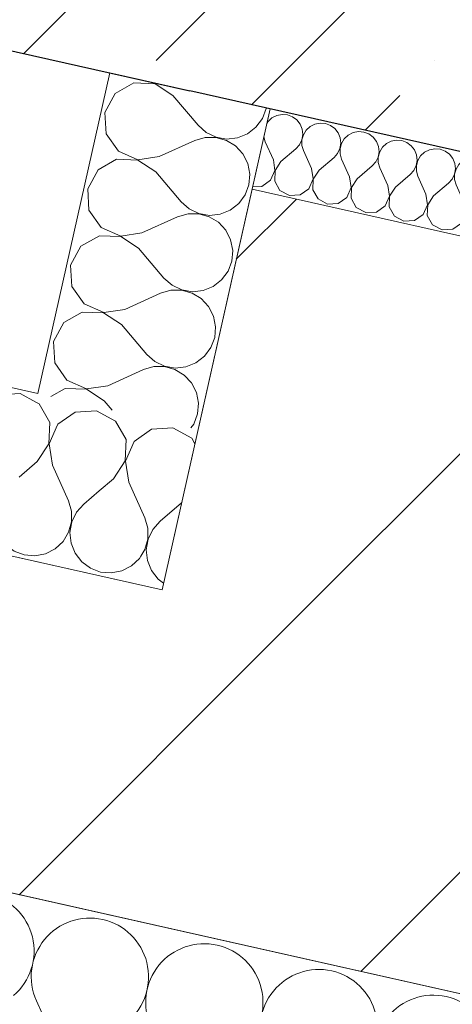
# Model space of a CAD drawing. Header units: millimetres. Extents: x -7213913 to -6999406, y 6129472 to 6470382.
# Tile 200 of 256: x -7184956 to -7184693, y 6172947 to 6173547. Entities that reach past the tile are written whole.
import ezdxf

# ---------------------------------------------------------------- set-up
doc = ezdxf.new("R2010")
doc.units = ezdxf.units.MM
doc.header["$MEASUREMENT"] = 0
for name, color, linetype, lineweight in [('0_Ном._пера__1', 7, 'Continuous', 0), ('АР-Стены_внешние_.АР_Ном._пера__1', 7, 'Continuous', 0), ('АР-Стены_внутренние_пилоны.АР_Ном._пера__1', 7, 'Continuous', 30)]:
    doc.layers.add(name, color=color, linetype=linetype, lineweight=lineweight)
doc.layers.add('АР-Стены_внешние_.АР', color=7, linetype='Continuous')
doc.layers.add('АР-Стены_внутренние_пилоны.АР', color=7, linetype='Continuous')
pattern_1 = [(45, (-6566190.34, 6562677.8), (-84.852814, 84.852814), []), (45, (-6566232.77, 6562720.22), (-84.852814, 84.852814), [90, -30, 0, -30])]
pattern_2 = [(45, (-6566190.34, 6562677.8), (-127.279217, 127.279217), [])]

# ---------------------------------------------------------------- blocks, each defined once
blk = doc.blocks.new('Стена_24_10', base_point=(-7187679.25, 6174266.15))
at = {"layer": 'АР-Стены_внутренние_пилоны.АР', "linetype": 'Continuous', "lineweight": 0, "true_color": 0x000000}
h = blk.add_hatch(dxfattribs=at)
h.set_pattern_fill('ЖЕЛЕЗОБЕТОН__PROJECT__000A', color=18, style=0, pattern_type=2)
h.set_pattern_definition(pattern_1)
h.paths.add_polyline_path([(-7184797.95, 6173747.14), (-7187529.9, 6174360.72), (-7187584.68, 6174116.79), (-7184852.74, 6173503.22)])
at = {"layer": 'АР-Стены_внутренние_пилоны.АР_Ном._пера__1', "color": 7, "linetype": 'Continuous', "lineweight": 30, "flags": 128}
blk.add_lwpolyline([(-7187584.68, 6174116.79), (-7184852.74, 6173503.22)], dxfattribs=at)
blk = doc.blocks.new('Стена_219_10', base_point=(-7184703.38, 6173597.79))
at = {"layer": 'АР-Стены_внешние_.АР', "linetype": 'Continuous', "lineweight": 0, "true_color": 0x000000}
h = blk.add_hatch(dxfattribs=at)
h.set_pattern_fill('ЖЕЛЕЗОБЕТОН__PROJECT__000A', color=18, style=0, pattern_type=2)
h.set_pattern_definition(pattern_1)
h.paths.add_polyline_path([(-7184852.74, 6173503.22), (-7184608.81, 6173448.43), (-7184586.64, 6173547.17), (-7184797.95, 6173747.14)])
at = {"layer": 'АР-Стены_внутренние_пилоны.АР_Ном._пера__1', "color": 7, "linetype": 'Continuous', "lineweight": 30, "flags": 128}
blk.add_lwpolyline([(-7184608.81, 6173448.43), (-7184852.74, 6173503.22)], dxfattribs=at)
blk = doc.blocks.new('Стена_369_10', base_point=(-7185998.29, 6173350.55))
at = {"layer": 'АР-Стены_внешние_.АР', "linetype": 'Continuous', "lineweight": 0, "true_color": 0x000000}
h = blk.add_hatch(dxfattribs=at)
h.set_pattern_fill('БЛОКИ_БЕТОННЫЕ_ЭФФЕКТИВН_28', color=18, style=0, pattern_type=2)
h.set_pattern_definition(pattern_2)
h.paths.add_polyline_path([(-7185976.38, 6173448.12), (-7186020.2, 6173252.98), (-7183928.99, 6172783.31), (-7183861.62, 6172973.16)])
at = {"layer": 'АР-Стены_внешние_.АР_Ном._пера__1', "color": 7, "linetype": 'Continuous', "lineweight": 15, "flags": 128}
for points in [[(-7184869.69, 6173199.57), (-7185976.38, 6173448.12)], [(-7185906.78, 6173227.51), (-7183928.99, 6172783.31)]]:
    blk.add_lwpolyline(points, dxfattribs=at)
blk = doc.blocks.new('*X779', base_point=(-6566190.34, 6562677.79))
at = {"layer": 'АР-Стены_внешние_.АР_Ном._пера__1', "color": 7, "linetype": 'Continuous', "lineweight": 0}
blk.add_line((-7184931.56, 6172916.97), (-7184946.21, 6172949.55), dxfattribs=at)
for centre, start, end in [((-7184983.33, 6172979.84), 310.47194, 77.34184), ((-7184913.64, 6172964.19), 77.34184, 204.21174), ((-7184913.64, 6172964.19), 310.47194, 77.34184), ((-7184843.94, 6172948.54), 77.34184, 204.21174), ((-7184843.94, 6172948.54), 310.47194, 77.34184), ((-7184774.25, 6172932.89), 77.34184, 204.21174), ((-7184774.25, 6172932.89), 310.47194, 77.34184), ((-7184704.56, 6172917.24), 77.34184, 204.21174), ((-7184704.56, 6172917.24), 310.47194, 77.34184)]:
    blk.add_arc(centre, 35.71, start, end, dxfattribs=at)
blk = doc.blocks.new('Стена_373_10', base_point=(-7185906.85, 6173227.53))
at = {"layer": 'АР-Стены_внешние_.АР_Ном._пера__1', "color": 7, "linetype": 'Continuous', "lineweight": 0, "flags": 128}
blk.add_lwpolyline([(-7183732.43, 6172739.17), (-7185906.85, 6173227.53)], dxfattribs=at)
at = {"layer": 'АР-Стены_внешние_.АР', "color": 7, "lineweight": 0}
blk.add_blockref('*X779', (-6566190.34, 6562677.79), dxfattribs=at)
blk = doc.blocks.new('Стена_391_10', base_point=(-7184891.6, 6173102))
at = {"layer": 'АР-Стены_внешние_.АР', "linetype": 'Continuous', "lineweight": 0, "true_color": 0x000000}
h = blk.add_hatch(dxfattribs=at)
h.set_pattern_fill('БЛОКИ_БЕТОННЫЕ_ЭФФЕКТИВН_28', color=18, style=0, pattern_type=2)
h.set_pattern_definition(pattern_2)
h.paths.add_polyline_path([(-7184674.55, 6173155.74), (-7184619.77, 6173399.65), (-7184814.91, 6173443.48), (-7184869.69, 6173199.57)])
at = {"layer": 'АР-Стены_внешние_.АР_Ном._пера__1', "color": 7, "linetype": 'Continuous', "lineweight": 15, "flags": 128}
for points in [[(-7184814.91, 6173443.48), (-7184869.69, 6173199.57)], [(-7184619.77, 6173399.65), (-7184814.91, 6173443.48)], [(-7184674.55, 6173155.74), (-7184619.77, 6173399.65)]]:
    blk.add_lwpolyline(points, dxfattribs=at)
blk = doc.blocks.new('*X813', base_point=(-6566190.34, 6562677.79))
at = {"layer": 'АР-Стены_внешние_.АР_Ном._пера__1', "color": 7, "linetype": 'Continuous', "lineweight": 0}
for p, q in [((-7184796.63, 6173488.93), (-7184799.85, 6173488.3)), ((-7184793.36, 6173488.66), (-7184796.63, 6173488.93)), ((-7184805.19, 6173484.57), (-7184805.97, 6173483.29)), ((-7184802.78, 6173486.81), (-7184805.19, 6173484.57)), ((-7184799.85, 6173488.3), (-7184802.78, 6173486.81)), ((-7184790.28, 6173487.51), (-7184793.36, 6173488.66)), ((-7184787.64, 6173485.55), (-7184790.28, 6173487.51)), ((-7184785.63, 6173482.96), (-7184787.64, 6173485.55)), ((-7184784.41, 6173479.91), (-7184785.63, 6173482.96)), ((-7184776.62, 6173483.08), (-7184779.55, 6173481.59)), ((-7184773.4, 6173483.71), (-7184776.62, 6173483.08)), ((-7184770.13, 6173483.44), (-7184773.4, 6173483.71)), ((-7184767.05, 6173482.29), (-7184770.13, 6173483.44)), ((-7184784.07, 6173476.64), (-7184784.41, 6173479.91)), ((-7184781.96, 6173479.36), (-7184783.66, 6173476.55)), ((-7184779.55, 6173481.59), (-7184781.96, 6173479.36)), ((-7184764.41, 6173480.34), (-7184767.05, 6173482.29)), ((-7184762.4, 6173477.74), (-7184764.41, 6173480.34)), ((-7184761.18, 6173474.69), (-7184762.4, 6173477.74)), ((-7184753.39, 6173477.86), (-7184756.32, 6173476.37)), ((-7184750.17, 6173478.5), (-7184753.39, 6173477.86)), ((-7184746.89, 6173478.23), (-7184750.17, 6173478.5)), ((-7184743.82, 6173477.07), (-7184746.89, 6173478.23)), ((-7184741.18, 6173475.12), (-7184743.82, 6173477.07)), ((-7184807.74, 6173475.38), (-7184807.74, 6173475.32)), ((-7184807.74, 6173475.32), (-7184806.82, 6173472.16)), ((-7184801.94, 6173461.31), (-7184806.82, 6173472.16)), ((-7184786.06, 6173470.45), (-7184784.63, 6173473.4)), ((-7184784.63, 6173473.4), (-7184784.07, 6173476.64)), ((-7184783.66, 6173476.55), (-7184784.54, 6173473.38)), ((-7184784.54, 6173473.38), (-7184784.51, 6173470.1)), ((-7184761.4, 6173468.19), (-7184760.84, 6173471.42)), ((-7184760.43, 6173471.33), (-7184761.31, 6173468.17)), ((-7184760.84, 6173471.42), (-7184761.18, 6173474.69)), ((-7184758.73, 6173474.14), (-7184760.43, 6173471.33)), ((-7184756.32, 6173476.37), (-7184758.73, 6173474.14)), ((-7184739.17, 6173472.52), (-7184741.18, 6173475.12)), ((-7184737.95, 6173469.47), (-7184739.17, 6173472.52)), ((-7184733.09, 6173471.15), (-7184735.49, 6173468.92)), ((-7184730.16, 6173472.65), (-7184733.09, 6173471.15)), ((-7184726.94, 6173473.28), (-7184730.16, 6173472.65)), ((-7184723.66, 6173473.01), (-7184726.94, 6173473.28)), ((-7184720.59, 6173471.85), (-7184723.66, 6173473.01)), ((-7184717.95, 6173469.9), (-7184720.59, 6173471.85)), ((-7184797.29, 6173460.26), (-7184788.24, 6173467.99)), ((-7184788.24, 6173467.99), (-7184786.06, 6173470.45)), ((-7184784.51, 6173470.1), (-7184783.59, 6173466.95)), ((-7184778.71, 6173456.09), (-7184783.59, 6173466.95)), ((-7184765.01, 6173462.77), (-7184762.83, 6173465.23)), ((-7184762.83, 6173465.23), (-7184761.4, 6173468.19)), ((-7184761.31, 6173468.17), (-7184761.28, 6173464.88)), ((-7184761.28, 6173464.88), (-7184760.36, 6173461.73)), ((-7184738.17, 6173462.97), (-7184737.61, 6173466.21)), ((-7184737.2, 6173466.11), (-7184738.08, 6173462.95)), ((-7184737.61, 6173466.21), (-7184737.95, 6173469.47)), ((-7184735.49, 6173468.92), (-7184737.2, 6173466.11)), ((-7184715.94, 6173467.3), (-7184717.95, 6173469.9)), ((-7184714.72, 6173464.25), (-7184715.94, 6173467.3)), ((-7184709.86, 6173465.94), (-7184712.26, 6173463.7)), ((-7184706.93, 6173467.43), (-7184709.86, 6173465.94)), ((-7184703.71, 6173468.06), (-7184706.93, 6173467.43)), ((-7184700.43, 6173467.79), (-7184703.71, 6173468.06)), ((-7184697.36, 6173466.64), (-7184700.43, 6173467.79)), ((-7184694.72, 6173464.69), (-7184697.36, 6173466.64)), ((-7184800.99, 6173454.87), (-7184801.94, 6173461.31)), ((-7184797.29, 6173460.26), (-7184800.9, 6173454.85)), ((-7184774.06, 6173455.04), (-7184765.01, 6173462.77)), ((-7184755.48, 6173450.87), (-7184760.36, 6173461.73)), ((-7184741.78, 6173457.55), (-7184739.6, 6173460.01)), ((-7184739.6, 6173460.01), (-7184738.17, 6173462.97)), ((-7184738.08, 6173462.95), (-7184738.05, 6173459.66)), ((-7184738.05, 6173459.66), (-7184737.13, 6173456.51)), ((-7184714.94, 6173457.75), (-7184714.37, 6173460.99)), ((-7184713.97, 6173460.9), (-7184714.84, 6173457.73)), ((-7184714.37, 6173460.99), (-7184714.72, 6173464.25)), ((-7184712.26, 6173463.7), (-7184713.97, 6173460.9)), ((-7184692.71, 6173462.09), (-7184694.72, 6173464.69)), ((-7184691.49, 6173459.04), (-7184692.71, 6173462.09)), ((-7184691.14, 6173455.77), (-7184691.49, 6173459.04)), ((-7184686.63, 6173460.72), (-7184689.03, 6173458.49)), ((-7184683.7, 6173462.21), (-7184686.63, 6173460.72)), ((-7184680.48, 6173462.84), (-7184683.7, 6173462.21)), ((-7184677.2, 6173462.57), (-7184680.48, 6173462.84)), ((-7184674.13, 6173461.42), (-7184677.2, 6173462.57)), ((-7184671.48, 6173459.47), (-7184674.13, 6173461.42)), ((-7184669.48, 6173456.87), (-7184671.48, 6173459.47)), ((-7184803.58, 6173448.9), (-7184800.99, 6173454.87)), ((-7184800.9, 6173454.85), (-7184801.12, 6173448.34)), ((-7184777.76, 6173449.65), (-7184778.71, 6173456.09)), ((-7184774.06, 6173455.04), (-7184777.67, 6173449.63)), ((-7184750.83, 6173449.83), (-7184741.78, 6173457.55)), ((-7184732.25, 6173445.65), (-7184737.13, 6173456.51)), ((-7184718.55, 6173452.34), (-7184716.36, 6173454.79)), ((-7184716.36, 6173454.79), (-7184714.94, 6173457.75)), ((-7184714.84, 6173457.73), (-7184714.82, 6173454.45)), ((-7184714.82, 6173454.45), (-7184713.9, 6173451.29)), ((-7184691.71, 6173452.53), (-7184691.14, 6173455.77)), ((-7184690.74, 6173455.68), (-7184691.61, 6173452.51)), ((-7184689.03, 6173458.49), (-7184690.74, 6173455.68)), ((-7184668.25, 6173453.82), (-7184669.48, 6173456.87)), ((-7184667.91, 6173450.55), (-7184668.25, 6173453.82)), ((-7184665.8, 6173453.27), (-7184667.51, 6173450.46)), ((-7184663.39, 6173455.5), (-7184665.8, 6173453.27)), ((-7184660.47, 6173456.99), (-7184663.39, 6173455.5)), ((-7184657.24, 6173457.63), (-7184660.47, 6173456.99)), ((-7184653.97, 6173457.36), (-7184657.24, 6173457.63)), ((-7184650.9, 6173456.2), (-7184653.97, 6173457.36)), ((-7184648.25, 6173454.25), (-7184650.9, 6173456.2)), ((-7184646.25, 6173451.65), (-7184648.25, 6173454.25)), ((-7184808.91, 6173445.17), (-7184803.58, 6173448.9)), ((-7184801.12, 6173448.34), (-7184797.89, 6173442.7)), ((-7184780.34, 6173443.68), (-7184777.76, 6173449.65)), ((-7184777.67, 6173449.63), (-7184777.89, 6173443.13)), ((-7184754.53, 6173444.43), (-7184755.48, 6173450.87)), ((-7184750.83, 6173449.83), (-7184754.44, 6173444.41)), ((-7184727.6, 6173444.61), (-7184718.55, 6173452.34)), ((-7184709.02, 6173440.44), (-7184713.9, 6173451.29)), ((-7184704.37, 6173439.39), (-7184695.31, 6173447.12)), ((-7184695.31, 6173447.12), (-7184693.13, 6173449.58)), ((-7184693.13, 6173449.58), (-7184691.71, 6173452.53)), ((-7184691.61, 6173452.51), (-7184691.59, 6173449.23)), ((-7184691.59, 6173449.23), (-7184690.67, 6173446.08)), ((-7184669.9, 6173444.36), (-7184668.48, 6173447.32)), ((-7184668.48, 6173447.32), (-7184667.91, 6173450.55)), ((-7184667.51, 6173450.46), (-7184668.38, 6173447.3)), ((-7184668.38, 6173447.3), (-7184668.36, 6173444.01)), ((-7184645.02, 6173448.6), (-7184646.25, 6173451.65)), ((-7184644.68, 6173445.34), (-7184645.02, 6173448.6)), ((-7184642.57, 6173448.05), (-7184644.28, 6173445.25)), ((-7184640.16, 6173450.29), (-7184642.57, 6173448.05)), ((-7184637.24, 6173451.78), (-7184640.16, 6173450.29)), ((-7184634.01, 6173452.41), (-7184637.24, 6173451.78)), ((-7184630.74, 6173452.14), (-7184634.01, 6173452.41)), ((-7184627.67, 6173450.98), (-7184630.74, 6173452.14)), ((-7184625.02, 6173449.03), (-7184627.67, 6173450.98)), ((-7184623.01, 6173446.43), (-7184625.02, 6173449.03)), ((-7184610.78, 6173447.19), (-7184614.01, 6173446.56)), ((-7184609.12, 6173447.06), (-7184610.78, 6173447.19)), ((-7184814.6, 6173444.85), (-7184808.91, 6173445.17)), ((-7184797.89, 6173442.7), (-7184792.18, 6173439.59)), ((-7184785.68, 6173439.95), (-7184780.34, 6173443.68)), ((-7184777.89, 6173443.13), (-7184774.66, 6173437.48)), ((-7184757.11, 6173438.46), (-7184754.53, 6173444.43)), ((-7184754.44, 6173444.41), (-7184754.66, 6173437.91)), ((-7184731.3, 6173439.22), (-7184732.25, 6173445.65)), ((-7184727.6, 6173444.61), (-7184731.21, 6173439.2)), ((-7184685.79, 6173435.22), (-7184690.67, 6173446.08)), ((-7184681.14, 6173434.18), (-7184672.08, 6173441.9)), ((-7184672.08, 6173441.9), (-7184669.9, 6173444.36)), ((-7184668.36, 6173444.01), (-7184667.44, 6173440.86)), ((-7184662.56, 6173430), (-7184667.44, 6173440.86)), ((-7184646.67, 6173439.14), (-7184645.25, 6173442.1)), ((-7184645.25, 6173442.1), (-7184644.68, 6173445.34)), ((-7184644.28, 6173445.25), (-7184645.15, 6173442.08)), ((-7184645.15, 6173442.08), (-7184645.13, 6173438.79)), ((-7184621.79, 6173443.39), (-7184623.01, 6173446.43)), ((-7184621.45, 6173440.12), (-7184621.79, 6173443.39)), ((-7184619.34, 6173442.83), (-7184621.05, 6173440.03)), ((-7184616.93, 6173445.07), (-7184619.34, 6173442.83)), ((-7184614.01, 6173446.56), (-7184616.93, 6173445.07)), ((-7184792.18, 6173439.59), (-7184785.68, 6173439.95)), ((-7184774.66, 6173437.48), (-7184768.94, 6173434.37)), ((-7184762.45, 6173434.74), (-7184757.11, 6173438.46)), ((-7184754.66, 6173437.91), (-7184751.43, 6173432.26)), ((-7184733.88, 6173433.24), (-7184731.3, 6173439.22)), ((-7184731.21, 6173439.2), (-7184731.43, 6173432.69)), ((-7184708.07, 6173434), (-7184709.02, 6173440.44)), ((-7184704.37, 6173439.39), (-7184707.98, 6173433.98)), ((-7184684.84, 6173428.78), (-7184685.79, 6173435.22)), ((-7184657.91, 6173428.96), (-7184648.85, 6173436.69)), ((-7184648.85, 6173436.69), (-7184646.67, 6173439.14)), ((-7184645.13, 6173438.79), (-7184644.21, 6173435.64)), ((-7184639.32, 6173424.78), (-7184644.21, 6173435.64)), ((-7184623.44, 6173433.92), (-7184622.01, 6173436.88)), ((-7184622.01, 6173436.88), (-7184621.45, 6173440.12)), ((-7184621.05, 6173440.03), (-7184621.92, 6173436.86)), ((-7184621.92, 6173436.86), (-7184621.9, 6173433.58)), ((-7184768.94, 6173434.37), (-7184762.45, 6173434.74)), ((-7184751.43, 6173432.26), (-7184745.71, 6173429.16)), ((-7184745.71, 6173429.16), (-7184739.22, 6173429.52)), ((-7184739.22, 6173429.52), (-7184733.88, 6173433.24)), ((-7184731.43, 6173432.69), (-7184728.2, 6173427.04)), ((-7184710.65, 6173428.03), (-7184708.07, 6173434)), ((-7184707.98, 6173433.98), (-7184708.2, 6173427.48)), ((-7184681.14, 6173434.18), (-7184684.75, 6173428.76)), ((-7184661.61, 6173423.56), (-7184662.56, 6173430)), ((-7184657.91, 6173428.96), (-7184661.52, 6173423.54)), ((-7184634.68, 6173423.74), (-7184625.62, 6173431.47)), ((-7184625.62, 6173431.47), (-7184623.44, 6173433.92)), ((-7184621.9, 6173433.58), (-7184620.98, 6173430.42)), ((-7184616.09, 6173419.57), (-7184620.98, 6173430.42)), ((-7184728.2, 6173427.04), (-7184722.48, 6173423.94)), ((-7184722.48, 6173423.94), (-7184715.99, 6173424.3)), ((-7184715.99, 6173424.3), (-7184710.65, 6173428.03)), ((-7184708.2, 6173427.48), (-7184704.97, 6173421.83)), ((-7184687.42, 6173422.81), (-7184684.84, 6173428.78)), ((-7184684.75, 6173428.76), (-7184684.97, 6173422.26)), ((-7184664.19, 6173417.59), (-7184661.61, 6173423.56)), ((-7184661.52, 6173423.54), (-7184661.74, 6173417.04)), ((-7184638.38, 6173418.35), (-7184639.32, 6173424.78)), ((-7184634.68, 6173423.74), (-7184638.29, 6173418.33)), ((-7184704.97, 6173421.83), (-7184699.25, 6173418.72)), ((-7184699.25, 6173418.72), (-7184692.76, 6173419.08)), ((-7184692.76, 6173419.08), (-7184687.42, 6173422.81)), ((-7184684.97, 6173422.26), (-7184681.74, 6173416.61)), ((-7184669.53, 6173413.87), (-7184664.19, 6173417.59)), ((-7184661.74, 6173417.04), (-7184658.51, 6173411.39)), ((-7184640.96, 6173412.37), (-7184638.38, 6173418.35)), ((-7184638.29, 6173418.33), (-7184638.51, 6173411.82)), ((-7184615.78, 6173417.42), (-7184616.09, 6173419.57)), ((-7184681.74, 6173416.61), (-7184676.02, 6173413.5)), ((-7184676.02, 6173413.5), (-7184669.53, 6173413.87)), ((-7184658.51, 6173411.39), (-7184652.79, 6173408.29)), ((-7184646.29, 6173408.65), (-7184640.96, 6173412.37)), ((-7184638.51, 6173411.82), (-7184635.28, 6173406.18)), ((-7184652.79, 6173408.29), (-7184646.29, 6173408.65)), ((-7184635.28, 6173406.18), (-7184629.56, 6173403.07)), ((-7184623.06, 6173403.43), (-7184618.15, 6173406.86)), ((-7184629.56, 6173403.07), (-7184623.06, 6173403.43))]:
    blk.add_line(p, q, dxfattribs=at)
blk = doc.blocks.new('Стена_392_10', base_point=(-7184608.81, 6173448.43))
at = {"layer": 'АР-Стены_внешние_.АР_Ном._пера__1', "color": 7, "linetype": 'Continuous', "lineweight": 0, "flags": 128}
for points in [[(-7184814.91, 6173443.48), (-7184803.95, 6173492.26)], [(-7184608.81, 6173448.43), (-7184803.95, 6173492.26)], [(-7184619.77, 6173399.65), (-7184608.81, 6173448.43)], [(-7184814.91, 6173443.48), (-7184619.77, 6173399.65)]]:
    blk.add_lwpolyline(points, dxfattribs=at)
at = {"layer": 'АР-Стены_внешние_.АР', "color": 7, "lineweight": 0}
blk.add_blockref('*X813', (-6566190.34, 6562677.79), dxfattribs=at)
blk = doc.blocks.new('*X836', base_point=(-6566190.34, 6562677.79))
at = {"layer": '0_Ном._пера__1', "color": 7, "linetype": 'Continuous', "lineweight": 0}
for p, q in [((-7184922.52, 6173307.84), (-7184933.19, 6173300.39)), ((-7184909.53, 6173308.57), (-7184922.52, 6173307.84)), ((-7184898.09, 6173302.35), (-7184909.53, 6173308.57)), ((-7184933.19, 6173300.39), (-7184933.33, 6173300.07)), ((-7184891.63, 6173291.06), (-7184898.09, 6173302.35)), ((-7184876.06, 6173297.41), (-7184886.73, 6173289.96)), ((-7184863.07, 6173298.13), (-7184876.06, 6173297.41)), ((-7184851.63, 6173291.92), (-7184863.07, 6173298.13)), ((-7184892.08, 6173278.05), (-7184891.63, 6173291.06)), ((-7184849.7, 6173288.55), (-7184851.63, 6173291.92)), ((-7184886.73, 6173289.96), (-7184891.89, 6173278.01)), ((-7184899.29, 6173267.22), (-7184892.08, 6173278.05)), ((-7184891.89, 6173278.01), (-7184890, 6173265.14)), ((-7184899.29, 6173267.22), (-7184907.88, 6173259.89)), ((-7184890, 6173265.14), (-7184880.23, 6173243.42)), ((-7184857.79, 6173252.56), (-7184870.94, 6173241.33)), ((-7184878.39, 6173237.12), (-7184880.23, 6173243.42)), ((-7184878.34, 6173230.55), (-7184878.39, 6173237.12)), ((-7184870.94, 6173241.33), (-7184875.3, 6173236.42)), ((-7184875.3, 6173236.42), (-7184878.16, 6173230.5)), ((-7184880.09, 6173224.21), (-7184878.34, 6173230.55)), ((-7184878.16, 6173230.5), (-7184879.28, 6173224.03)), ((-7184882.64, 6173220.02), (-7184880.09, 6173224.21)), ((-7184879.28, 6173224.03), (-7184878.6, 6173217.5)), ((-7184878.6, 6173217.5), (-7184876.16, 6173211.4)), ((-7184876.16, 6173211.4), (-7184872.14, 6173206.2)), ((-7184872.14, 6173206.2), (-7184868.76, 6173203.71))]:
    blk.add_line(p, q, dxfattribs=at)
blk = doc.blocks.new('*X837', base_point=(-6566190.34, 6562677.79))
at = {"layer": '0_Ном._пера__1', "color": 7, "linetype": 'Continuous', "lineweight": 0}
for p, q in [((-7184944.56, 6173312.79), (-7184946.51, 6173313.85)), ((-7184938.1, 6173301.49), (-7184944.56, 6173312.79)), ((-7184938.54, 6173288.49), (-7184938.1, 6173301.49)), ((-7184933.33, 6173300.07), (-7184938.35, 6173288.45)), ((-7184945.75, 6173277.66), (-7184938.54, 6173288.49)), ((-7184938.35, 6173288.45), (-7184936.46, 6173275.57)), ((-7184945.75, 6173277.66), (-7184956.75, 6173268.28)), ((-7184936.46, 6173275.57), (-7184926.7, 6173253.86)), ((-7184907.88, 6173259.89), (-7184917.4, 6173251.77)), ((-7184924.85, 6173247.55), (-7184926.7, 6173253.86)), ((-7184917.4, 6173251.77), (-7184921.77, 6173246.86)), ((-7184924.81, 6173240.98), (-7184924.85, 6173247.55)), ((-7184921.77, 6173246.86), (-7184924.62, 6173240.94)), ((-7184926.55, 6173234.65), (-7184924.81, 6173240.98)), ((-7184924.62, 6173240.94), (-7184925.75, 6173234.47)), ((-7184929.97, 6173229.04), (-7184926.55, 6173234.65)), ((-7184925.75, 6173234.47), (-7184925.06, 6173227.93)), ((-7184965.79, 6173228.02), (-7184965.06, 6173227.07)), ((-7184965.06, 6173227.07), (-7184959.78, 6173223.17)), ((-7184934.78, 6173224.57), (-7184929.97, 6173229.04)), ((-7184925.06, 6173227.93), (-7184922.62, 6173221.84)), ((-7184959.78, 6173223.17), (-7184953.63, 6173220.86)), ((-7184953.63, 6173220.86), (-7184947.08, 6173220.32)), ((-7184947.08, 6173220.32), (-7184940.64, 6173221.59)), ((-7184940.64, 6173221.59), (-7184934.78, 6173224.57)), ((-7184922.62, 6173221.84), (-7184918.6, 6173216.64)), ((-7184883.5, 6173218.6), (-7184882.64, 6173220.02)), ((-7184918.6, 6173216.64), (-7184913.32, 6173212.74)), ((-7184894.17, 6173211.15), (-7184888.32, 6173214.13)), ((-7184888.32, 6173214.13), (-7184883.5, 6173218.6)), ((-7184913.32, 6173212.74), (-7184907.17, 6173210.43)), ((-7184907.17, 6173210.43), (-7184900.62, 6173209.88)), ((-7184900.62, 6173209.88), (-7184894.17, 6173211.15))]:
    blk.add_line(p, q, dxfattribs=at)
blk = doc.blocks.new('*X838', base_point=(-6566190.34, 6562677.79))
at = {"layer": '0_Ном._пера__1', "color": 7, "linetype": 'Continuous', "lineweight": 0}
for p, q in [((-7184955.99, 6173319), (-7184968.98, 6173318.28)), ((-7184946.51, 6173313.85), (-7184955.99, 6173319))]:
    blk.add_line(p, q, dxfattribs=at)
blk = doc.blocks.new('Стена_399_10', base_point=(-7187579.72, 6173910.71))
at = {"layer": '0_Ном._пера__1', "color": 7, "linetype": 'Continuous', "lineweight": 0, "flags": 128}
for points in [[(-7184945.34, 6173319.05), (-7187579.72, 6173910.71)], [(-7187601.63, 6173813.14), (-7184869.69, 6173199.57)], [(-7184869.69, 6173199.57), (-7184847.78, 6173297.14)]]:
    blk.add_lwpolyline(points, dxfattribs=at)
at = {"color": 7, "lineweight": 0}
for name in ['*X838', '*X837', '*X836']:
    blk.add_blockref(name, (-6566190.34, 6562677.79), dxfattribs=at)
blk = doc.blocks.new('*X840', base_point=(-6566190.34, 6562677.79))
at = {"layer": '0_Ном._пера__1', "color": 7, "linetype": 'Continuous', "lineweight": 0}
for p, q in [((-7184886.96, 6173508.07), (-7184898.26, 6173501.61)), ((-7184873.96, 6173507.63), (-7184886.96, 6173508.07)), ((-7184874.68, 6173508.15), (-7184873.92, 6173507.82)), ((-7184863.13, 6173500.41), (-7184873.96, 6173507.63)), ((-7184873.92, 6173507.82), (-7184873.49, 6173507.88)), ((-7184898.26, 6173501.61), (-7184904.47, 6173490.18)), ((-7184863.13, 6173500.41), (-7184847.67, 6173482.3)), ((-7184904.47, 6173490.18), (-7184903.74, 6173477.19)), ((-7184808.64, 6173486.39), (-7184806.33, 6173492.54)), ((-7184806.33, 6173492.54), (-7184806.31, 6173492.79)), ((-7184812.54, 6173481.1), (-7184808.64, 6173486.39)), ((-7184903.74, 6173477.19), (-7184896.3, 6173466.52)), ((-7184847.67, 6173482.3), (-7184842.76, 6173477.94)), ((-7184842.76, 6173477.94), (-7184836.84, 6173475.09)), ((-7184823.84, 6173474.64), (-7184817.74, 6173477.09)), ((-7184817.74, 6173477.09), (-7184812.54, 6173481.1)), ((-7184871.48, 6173463.25), (-7184849.76, 6173473.01)), ((-7184843.45, 6173474.85), (-7184849.76, 6173473.01)), ((-7184836.89, 6173474.9), (-7184843.45, 6173474.85)), ((-7184830.55, 6173473.15), (-7184836.89, 6173474.9)), ((-7184836.84, 6173475.09), (-7184830.37, 6173473.96)), ((-7184824.94, 6173469.74), (-7184830.55, 6173473.15)), ((-7184830.37, 6173473.96), (-7184823.84, 6173474.64)), ((-7184896.3, 6173466.52), (-7184884.35, 6173461.35)), ((-7184820.47, 6173464.92), (-7184824.94, 6173469.74)), ((-7184817.49, 6173459.07), (-7184820.47, 6173464.92)), ((-7184897.4, 6173461.61), (-7184908.69, 6173455.15)), ((-7184884.39, 6173461.17), (-7184897.4, 6173461.61)), ((-7184873.56, 6173453.95), (-7184884.39, 6173461.17)), ((-7184884.35, 6173461.35), (-7184871.48, 6173463.25)), ((-7184816.22, 6173452.62), (-7184817.49, 6173459.07)), ((-7184908.69, 6173455.15), (-7184914.91, 6173443.72)), ((-7184873.56, 6173453.95), (-7184858.11, 6173435.84)), ((-7184816.77, 6173446.08), (-7184816.22, 6173452.62)), ((-7184914.91, 6173443.72), (-7184914.18, 6173430.72)), ((-7184819.07, 6173439.93), (-7184816.77, 6173446.08)), ((-7184858.11, 6173435.84), (-7184853.2, 6173431.48)), ((-7184822.98, 6173434.64), (-7184819.07, 6173439.93)), ((-7184914.18, 6173430.72), (-7184906.73, 6173420.05)), ((-7184853.2, 6173431.48), (-7184847.28, 6173428.63)), ((-7184834.27, 6173428.18), (-7184828.18, 6173430.63)), ((-7184828.18, 6173430.63), (-7184822.98, 6173434.64)), ((-7184881.91, 6173416.78), (-7184860.2, 6173426.55)), ((-7184853.89, 6173428.39), (-7184860.2, 6173426.55)), ((-7184847.32, 6173428.44), (-7184853.89, 6173428.39)), ((-7184840.99, 6173426.69), (-7184847.32, 6173428.44)), ((-7184847.28, 6173428.63), (-7184840.81, 6173427.5)), ((-7184835.37, 6173423.28), (-7184840.99, 6173426.69)), ((-7184840.81, 6173427.5), (-7184834.27, 6173428.18)), ((-7184830.91, 6173418.46), (-7184835.37, 6173423.28)), ((-7184906.73, 6173420.05), (-7184894.79, 6173414.89)), ((-7184827.93, 6173412.61), (-7184830.91, 6173418.46)), ((-7184907.83, 6173415.15), (-7184919.13, 6173408.69)), ((-7184894.83, 6173414.71), (-7184907.83, 6173415.15)), ((-7184884, 6173407.49), (-7184894.83, 6173414.71)), ((-7184894.79, 6173414.89), (-7184881.91, 6173416.78)), ((-7184826.66, 6173406.16), (-7184827.93, 6173412.61)), ((-7184919.13, 6173408.69), (-7184925.34, 6173397.25)), ((-7184884, 6173407.49), (-7184868.54, 6173389.38)), ((-7184827.2, 6173399.62), (-7184826.66, 6173406.16)), ((-7184829.51, 6173393.47), (-7184827.2, 6173399.62)), ((-7184925.34, 6173397.25), (-7184924.61, 6173384.26)), ((-7184833.41, 6173388.18), (-7184829.51, 6173393.47)), ((-7184868.54, 6173389.38), (-7184863.63, 6173385.02)), ((-7184838.61, 6173384.16), (-7184833.41, 6173388.18)), ((-7184924.61, 6173384.26), (-7184917.17, 6173373.59)), ((-7184864.32, 6173381.93), (-7184870.63, 6173380.09)), ((-7184857.76, 6173381.98), (-7184864.32, 6173381.93)), ((-7184863.63, 6173385.02), (-7184857.71, 6173382.16)), ((-7184851.42, 6173380.23), (-7184857.76, 6173381.98)), ((-7184857.71, 6173382.16), (-7184851.24, 6173381.04)), ((-7184851.24, 6173381.04), (-7184844.71, 6173381.72)), ((-7184844.71, 6173381.72), (-7184838.61, 6173384.16)), ((-7184892.35, 6173370.32), (-7184870.63, 6173380.09)), ((-7184845.81, 6173376.82), (-7184851.42, 6173380.23)), ((-7184841.34, 6173372), (-7184845.81, 6173376.82)), ((-7184917.17, 6173373.59), (-7184905.22, 6173368.43)), ((-7184905.22, 6173368.43), (-7184892.35, 6173370.32)), ((-7184838.36, 6173366.15), (-7184841.34, 6173372)), ((-7184918.27, 6173368.69), (-7184929.56, 6173362.23)), ((-7184905.26, 6173368.24), (-7184918.27, 6173368.69)), ((-7184894.43, 6173361.03), (-7184905.26, 6173368.24)), ((-7184837.09, 6173359.7), (-7184838.36, 6173366.15)), ((-7184929.56, 6173362.23), (-7184935.78, 6173350.79)), ((-7184894.43, 6173361.03), (-7184878.98, 6173342.92)), ((-7184837.63, 6173353.15), (-7184837.09, 6173359.7)), ((-7184839.94, 6173347), (-7184837.63, 6173353.15)), ((-7184935.78, 6173350.79), (-7184935.05, 6173337.8)), ((-7184843.85, 6173341.72), (-7184839.94, 6173347)), ((-7184878.98, 6173342.92), (-7184874.07, 6173338.56)), ((-7184849.05, 6173337.7), (-7184843.85, 6173341.72)), ((-7184935.05, 6173337.8), (-7184927.6, 6173327.13)), ((-7184902.78, 6173323.86), (-7184881.07, 6173333.62)), ((-7184874.76, 6173335.47), (-7184881.07, 6173333.62)), ((-7184868.19, 6173335.52), (-7184874.76, 6173335.47)), ((-7184874.07, 6173338.56), (-7184868.15, 6173335.7)), ((-7184861.86, 6173333.77), (-7184868.19, 6173335.52)), ((-7184868.15, 6173335.7), (-7184861.68, 6173334.58)), ((-7184856.24, 6173330.35), (-7184861.86, 6173333.77)), ((-7184861.68, 6173334.58), (-7184855.14, 6173335.26)), ((-7184855.14, 6173335.26), (-7184849.05, 6173337.7)), ((-7184927.6, 6173327.13), (-7184915.65, 6173321.97)), ((-7184851.78, 6173325.54), (-7184856.24, 6173330.35)), ((-7184928.7, 6173322.23), (-7184937.38, 6173317.26)), ((-7184915.7, 6173321.78), (-7184928.7, 6173322.23)), ((-7184904.87, 6173314.57), (-7184915.7, 6173321.78)), ((-7184915.65, 6173321.97), (-7184902.78, 6173323.86)), ((-7184848.8, 6173319.68), (-7184851.78, 6173325.54)), ((-7184847.53, 6173313.24), (-7184848.8, 6173319.68)), ((-7184904.87, 6173314.57), (-7184900, 6173308.87)), ((-7184848.07, 6173306.69), (-7184847.53, 6173313.24)), ((-7184850.38, 6173300.54), (-7184848.07, 6173306.69)), ((-7184852.17, 6173298.12), (-7184850.38, 6173300.54))]:
    blk.add_line(p, q, dxfattribs=at)
blk = doc.blocks.new('Стена_400_10', base_point=(-7184901.52, 6173514.17))
at = {"layer": '0_Ном._пера__1', "color": 7, "linetype": 'Continuous', "lineweight": 0, "flags": 128}
for points in [[(-7184901.52, 6173514.17), (-7184945.34, 6173319.05)], [(-7184901.52, 6173514.17), (-7184803.95, 6173492.26)], [(-7184847.78, 6173297.14), (-7184803.95, 6173492.26)]]:
    blk.add_lwpolyline(points, dxfattribs=at)
at = {"color": 7, "lineweight": 0}
blk.add_blockref('*X840', (-6566190.34, 6562677.79), dxfattribs=at)

msp = doc.modelspace()

# ---------------------------------------------------------------- block references
at = {"color": 7, "lineweight": 0}
for name, p in [('Стена_399_10', (-7187579.72, 6173910.71)), ('Стена_400_10', (-7184901.52, 6173514.17))]:
    msp.add_blockref(name, p, dxfattribs=at)
at = {"layer": 'АР-Стены_внешние_.АР', "color": 7, "lineweight": 0}
for name, p in [('Стена_219_10', (-7184703.38, 6173597.79)), ('Стена_392_10', (-7184608.81, 6173448.43)), ('Стена_369_10', (-7185998.29, 6173350.55)), ('Стена_391_10', (-7184891.6, 6173102)), ('Стена_373_10', (-7185906.85, 6173227.53))]:
    msp.add_blockref(name, p, dxfattribs=at)
at = {"layer": 'АР-Стены_внутренние_пилоны.АР', "color": 7, "lineweight": 0}
msp.add_blockref('Стена_24_10', (-7187679.25, 6174266.15), dxfattribs=at)

doc.saveas('drawing.dxf')
